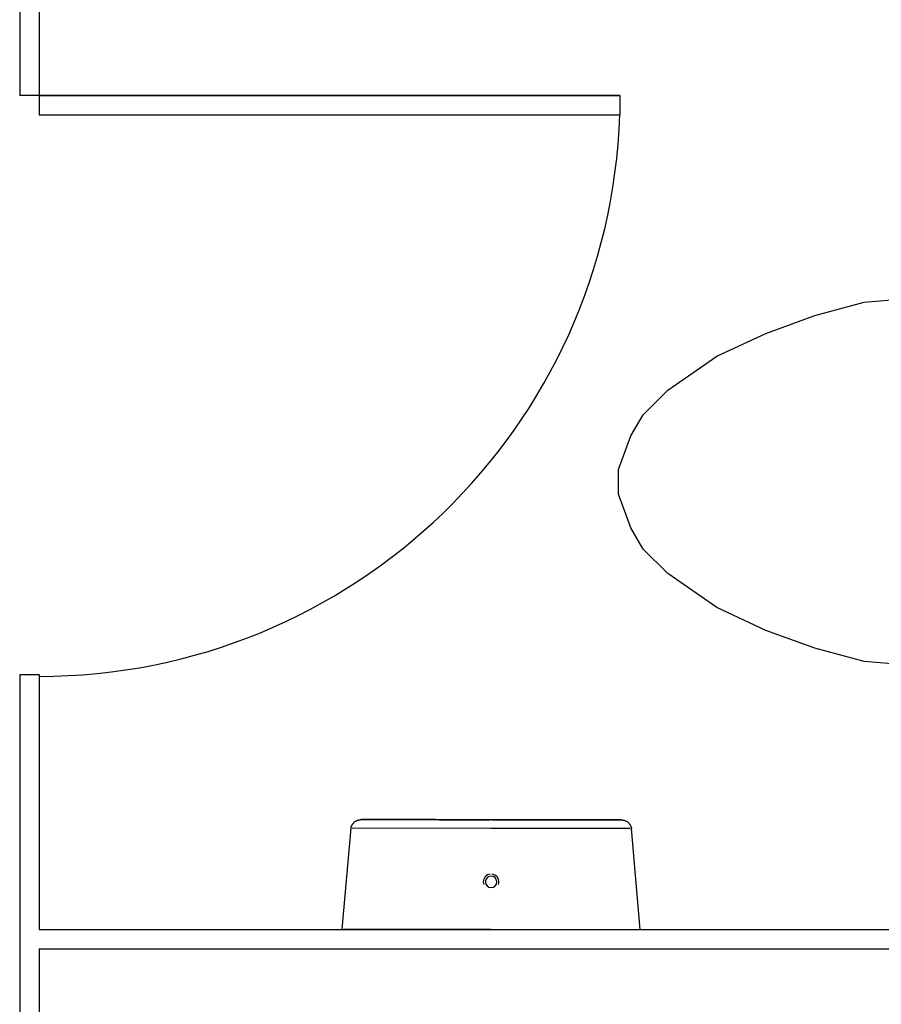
# Model space of a CAD drawing. Header units: millimetres. Extents: x 4 to 3534, y 14 to 98.
# Tile 105 of 161: x 48.054 to 48.946, y 35.621 to 36.641. Entities that reach past the tile are written whole.
import ezdxf

# ---------------------------------------------------------------- set-up
doc = ezdxf.new("R2010")
doc.units = ezdxf.units.MM
doc.header["$MEASUREMENT"] = 0

msp = doc.modelspace()

# ---------------------------------------------------------------- linework, layer by layer
at = {"color": 7}
for p, q in [((48.05354, 36.99944), (48.05354, 36.56194)), ((48.07354, 36.66194), (48.07354, 36.56194)), ((48.07354, 36.56194), (48.05354, 36.56194)), ((48.6749, 36.56194), (48.05354, 36.56194)), ((48.07354, 36.56194), (48.6749, 36.56194)), ((48.07354, 36.56194), (48.07354, 36.54194)), ((48.6749, 36.56194), (48.6749, 36.54194)), ((48.6749, 36.56194), (48.6749, 36.54194)), ((48.07354, 36.54194), (48.6749, 36.54194)), ((48.07354, 36.54194), (48.6749, 36.54194)), ((48.8769, 36.33414), (48.9279, 36.34784)), ((48.9279, 36.34784), (48.9785, 36.35224)), ((48.8261, 36.31564), (48.8769, 36.33414)), ((48.7753, 36.29204), (48.8261, 36.31564)), ((48.7245, 36.25674), (48.7753, 36.29204)), ((48.6991, 36.23134), (48.7245, 36.25674)), ((48.6864, 36.20934), (48.6991, 36.23134)), ((48.6737, 36.17444), (48.6864, 36.20934)), ((48.6737, 36.14904), (48.6737, 36.17444)), ((48.6864, 36.11414), (48.6737, 36.14904)), ((48.6991, 36.09214), (48.6864, 36.11414)), ((48.7245, 36.06674), (48.6991, 36.09214)), ((48.7753, 36.03154), (48.7245, 36.06674)), ((48.8261, 36.00784), (48.7753, 36.03154)), ((48.8769, 35.98934), (48.8261, 36.00784)), ((48.9279, 35.97574), (48.8769, 35.98934)), ((48.9785, 35.97124), (48.9279, 35.97574)), ((48.05354, 35.96194), (48.05354, 35.57814)), ((48.07354, 35.96194), (48.05354, 35.96194)), ((48.07354, 35.96194), (48.07354, 35.69814)), ((48.39641, 35.80284), (48.38719, 35.69844)), ((48.54174, 35.80264), (48.39789, 35.80284)), ((48.68559, 35.80254), (48.54174, 35.80264)), ((48.69611, 35.69814), (48.68707, 35.80254)), ((48.07354, 35.69814), (49.4832, 35.69814)), ((48.38876, 35.69844), (48.54165, 35.69824)), ((48.54165, 35.69824), (48.6765, 35.69814)), ((48.07354, 35.67814), (48.07354, 35.57814)), ((48.07354, 35.67814), (49.4832, 35.67814))]:
    msp.add_line(p, q, dxfattribs=at)
for points in [[(48.39641, 35.80284), (48.3965, 35.80324), (48.3966, 35.80364), (48.39672, 35.80414), (48.39686, 35.80454), (48.39701, 35.80494), (48.39718, 35.80534), (48.39736, 35.80574), (48.39756, 35.80614), (48.39778, 35.80654), (48.39801, 35.80684), (48.39826, 35.80724), (48.39852, 35.80754), (48.39879, 35.80794), (48.39908, 35.80824), (48.39938, 35.80854), (48.39969, 35.80884), (48.40002, 35.80914), (48.40035, 35.80944), (48.4007, 35.80974), (48.40106, 35.80994), (48.40143, 35.81024), (48.4018, 35.81044), (48.40219, 35.81064), (48.40258, 35.81084), (48.40298, 35.81104), (48.40339, 35.81114), (48.4038, 35.81134), (48.40422, 35.81144), (48.40465, 35.81154), (48.40508, 35.81164), (48.40551, 35.81174), (48.40594, 35.81174), (48.40638, 35.81184), (48.40682, 35.81184), (48.40721, 35.81184)], [(48.54175, 35.81174), (48.53637, 35.81174), (48.531, 35.81174), (48.52565, 35.81174), (48.52032, 35.81174), (48.51502, 35.81174), (48.50977, 35.81174), (48.50457, 35.81174), (48.49943, 35.81174), (48.49436, 35.81174), (48.48936, 35.81174), (48.48445, 35.81184), (48.47962, 35.81184), (48.4749, 35.81184), (48.47029, 35.81184), (48.46579, 35.81184), (48.46141, 35.81184), (48.45715, 35.81184), (48.45304, 35.81184), (48.44907, 35.81184), (48.44524, 35.81184), (48.44157, 35.81184), (48.43806, 35.81184), (48.43471, 35.81184), (48.43154, 35.81184), (48.42854, 35.81184), (48.42573, 35.81184), (48.42309, 35.81184), (48.42065, 35.81184), (48.41841, 35.81184), (48.41636, 35.81184), (48.41451, 35.81184), (48.41286, 35.81184), (48.41142, 35.81184), (48.41019, 35.81184), (48.40917, 35.81184), (48.40836, 35.81184), (48.40777, 35.81184), (48.40739, 35.81184), (48.40722, 35.81184), (48.40721, 35.81184)], [(48.40721, 35.81184), (48.40732, 35.81184), (48.40764, 35.81184), (48.40818, 35.81184), (48.40893, 35.81184), (48.4099, 35.81184), (48.41107, 35.81184), (48.41245, 35.81184), (48.41404, 35.81184), (48.41584, 35.81184), (48.41783, 35.81184), (48.42003, 35.81184), (48.42242, 35.81184), (48.425, 35.81184), (48.42776, 35.81184), (48.43071, 35.81184), (48.43384, 35.81184), (48.43714, 35.81184), (48.44061, 35.81184), (48.44423, 35.81184), (48.44802, 35.81184), (48.45195, 35.81184), (48.45603, 35.81184), (48.46025, 35.81184), (48.46459, 35.81184), (48.46906, 35.81184), (48.47365, 35.81184), (48.47834, 35.81184), (48.48314, 35.81184), (48.48803, 35.81174), (48.493, 35.81174), (48.49805, 35.81174), (48.50318, 35.81174), (48.50836, 35.81174), (48.5136, 35.81174), (48.51888, 35.81174), (48.5242, 35.81174), (48.52955, 35.81174), (48.53492, 35.81174), (48.5403, 35.81174)], [(48.67629, 35.81164), (48.67618, 35.81164), (48.67586, 35.81164), (48.67532, 35.81164), (48.67457, 35.81164), (48.67361, 35.81164), (48.67243, 35.81164), (48.67105, 35.81164), (48.66946, 35.81164), (48.66766, 35.81164), (48.66567, 35.81164), (48.66347, 35.81164), (48.66109, 35.81164), (48.65851, 35.81164), (48.65574, 35.81164), (48.65279, 35.81164), (48.64966, 35.81164), (48.64636, 35.81164), (48.6429, 35.81164), (48.63927, 35.81164), (48.63548, 35.81164), (48.63155, 35.81164), (48.62747, 35.81164), (48.62326, 35.81164), (48.61891, 35.81164), (48.61444, 35.81164), (48.60986, 35.81164), (48.60516, 35.81164), (48.60037, 35.81164), (48.59548, 35.81174), (48.5905, 35.81174), (48.58545, 35.81174), (48.58033, 35.81174), (48.57514, 35.81174), (48.5699, 35.81174), (48.56462, 35.81174), (48.5593, 35.81174), (48.55395, 35.81174), (48.54858, 35.81174), (48.5432, 35.81174), (48.54175, 35.81174)], [(48.54279, 35.81174), (48.54713, 35.81174), (48.5525, 35.81174), (48.55786, 35.81174), (48.56319, 35.81174), (48.56848, 35.81174), (48.57373, 35.81174), (48.57893, 35.81174), (48.58407, 35.81174), (48.58915, 35.81174), (48.59414, 35.81174), (48.59906, 35.81164), (48.60388, 35.81164), (48.6086, 35.81164), (48.61322, 35.81164), (48.61772, 35.81164), (48.6221, 35.81164), (48.62635, 35.81164), (48.63046, 35.81164), (48.63444, 35.81164), (48.63826, 35.81164), (48.64193, 35.81164), (48.64544, 35.81164), (48.64879, 35.81164), (48.65196, 35.81164), (48.65496, 35.81164), (48.65778, 35.81164), (48.66041, 35.81164), (48.66285, 35.81164), (48.6651, 35.81164), (48.66715, 35.81164), (48.66899, 35.81164), (48.67064, 35.81164), (48.67208, 35.81164), (48.67331, 35.81164), (48.67433, 35.81164), (48.67514, 35.81164), (48.67573, 35.81164), (48.67612, 35.81164), (48.67628, 35.81164), (48.67629, 35.81164)], [(48.67629, 35.81164), (48.67673, 35.81164), (48.67716, 35.81154), (48.6776, 35.81154), (48.67803, 35.81144), (48.67847, 35.81144), (48.67889, 35.81134), (48.67932, 35.81124), (48.67974, 35.81104), (48.68015, 35.81094), (48.68056, 35.81074), (48.68096, 35.81054), (48.68135, 35.81034), (48.68173, 35.81014), (48.68211, 35.80994), (48.68247, 35.80974), (48.68283, 35.80944), (48.68318, 35.80914), (48.68351, 35.80894), (48.68384, 35.80864), (48.68415, 35.80834), (48.68445, 35.80794), (48.68473, 35.80764), (48.685, 35.80734), (48.68526, 35.80694), (48.68551, 35.80654), (48.68573, 35.80624), (48.68595, 35.80584), (48.68615, 35.80544), (48.68633, 35.80504), (48.6865, 35.80464), (48.68665, 35.80424), (48.68678, 35.80384), (48.6869, 35.80334), (48.687, 35.80294), (48.68707, 35.80254)]]:
    msp.add_lwpolyline(points, dxfattribs=at)
for centre, radius, start, end in [((48.07354, 36.56194), 0.60169, 270, 358.095), ((48.54169, 35.74734), 0.00813, 97.8463, 179.949), ((48.54169, 35.74734), 0.0059, 359.949, 179.949), ((48.54169, 35.74734), 0.00813, 359.949, 82.0524), ((48.54169, 35.74734), 0.00813, 179.949, 199.896), ((48.54169, 35.74734), 0.0059, 179.949, 359.949), ((48.54169, 35.74734), 0.00813, 340.003, 359.949)]:
    msp.add_arc(centre, radius, start, end, dxfattribs=at)

doc.saveas('drawing.dxf')
